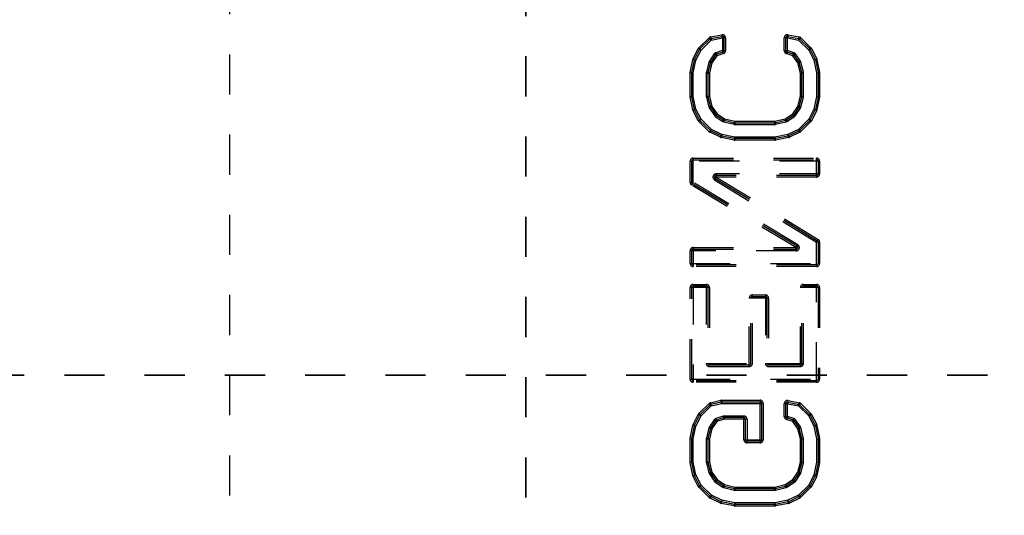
# Model space of a CAD drawing. Header units: inches. Extents: x 1907 to 2452, y -210 to -54.
# Tile 57 of 256: x 1918.35 to 1920.81, y -143.89 to -142.65. Entities that reach past the tile are written whole.
import ezdxf

# ---------------------------------------------------------------- set-up
doc = ezdxf.new("R2010")
doc.units = ezdxf.units.IN
doc.header["$LTSCALE"] = 0.5
doc.header["$MEASUREMENT"] = 0
doc.linetypes.add('HIDDEN', pattern=[0.225, 0.15, -0.075])
doc.linetypes.add('PHANTOM', pattern=[0.25, 0.125, -0.025, 0.025, -0.025, 0.025, -0.025])
doc.layers.add('SID-M-H', color=4, linetype='HIDDEN')

msp = doc.modelspace()

# ---------------------------------------------------------------- linework, layer by layer
at = {"color": 7, "linetype": 'PHANTOM', "lineweight": 35}
for p, q in [((1919.61445, -132.14195), (1919.61445, -156.89235)), ((1949.56466, -143.53715), (1907.00786, -143.53715))]:
    msp.add_line(p, q, dxfattribs=at)
at = {"layer": 'SID-M-H'}
for p, q in [((1918.87626, -134.53715), (1918.87626, -153.03715)), ((1920.04564, -142.72089), (1920.07115, -142.69592)), ((1920.0484, -142.72371), (1920.0739, -142.69873)), ((1920.05115, -142.72652), (1920.07666, -142.70155)), ((1920.07666, -142.70155), (1920.07115, -142.69592)), ((1920.07514, -142.69382), (1920.1028, -142.6884)), ((1920.07514, -142.69382), (1920.07666, -142.70155)), ((1920.0759, -142.69768), (1920.10356, -142.69227)), ((1920.07666, -142.70155), (1920.10431, -142.69613)), ((1920.10431, -142.69613), (1920.1028, -142.6884)), ((1920.11219, -142.69613), (1920.10431, -142.69613)), ((1920.10431, -142.69613), (1920.10431, -142.72786)), ((1920.10825, -142.69613), (1920.10825, -142.72786)), ((1920.11219, -142.69613), (1920.11219, -142.72786)), ((1920.25844, -142.72786), (1920.25844, -142.69613)), ((1920.26632, -142.69613), (1920.25844, -142.69613)), ((1920.26238, -142.72786), (1920.26238, -142.69613)), ((1920.26783, -142.6884), (1920.26632, -142.69613)), ((1920.26632, -142.72786), (1920.26632, -142.69613)), ((1920.26632, -142.69613), (1920.29397, -142.70155)), ((1920.26707, -142.69227), (1920.29473, -142.69768)), ((1920.26783, -142.6884), (1920.29549, -142.69382)), ((1920.29397, -142.70155), (1920.29549, -142.69382)), ((1920.29948, -142.69592), (1920.29397, -142.70155)), ((1920.29397, -142.70155), (1920.31948, -142.72652)), ((1920.29673, -142.69873), (1920.32223, -142.72371)), ((1920.29948, -142.69592), (1920.32499, -142.72089)), ((1920.03127, -142.74814), (1920.04414, -142.72294)), ((1920.03478, -142.74993), (1920.04765, -142.72473)), ((1920.03829, -142.75172), (1920.05115, -142.72652)), ((1920.05115, -142.72652), (1920.04414, -142.72294)), ((1920.04564, -142.72089), (1920.05115, -142.72652)), ((1920.31948, -142.72652), (1920.32499, -142.72089)), ((1920.32649, -142.72294), (1920.31948, -142.72652)), ((1920.31948, -142.72652), (1920.33234, -142.75172)), ((1920.32298, -142.72473), (1920.33585, -142.74993)), ((1920.32649, -142.72294), (1920.33936, -142.74814)), ((1920.02406, -142.78203), (1920.03057, -142.75014)), ((1920.02791, -142.78282), (1920.03443, -142.75093)), ((1920.03829, -142.75172), (1920.03057, -142.75014)), ((1920.03127, -142.74814), (1920.03829, -142.75172)), ((1920.03177, -142.78361), (1920.03829, -142.75172)), ((1920.08414, -142.73617), (1920.07188, -142.75418)), ((1920.08739, -142.73839), (1920.07513, -142.75639)), ((1920.09064, -142.74061), (1920.07839, -142.75861)), ((1920.09064, -142.74061), (1920.08414, -142.73617)), ((1920.10431, -142.72786), (1920.0882, -142.73312)), ((1920.0882, -142.73312), (1920.09064, -142.74061)), ((1920.10553, -142.7316), (1920.08942, -142.73686)), ((1920.10676, -142.73535), (1920.09064, -142.74061)), ((1920.10676, -142.73535), (1920.10431, -142.72786)), ((1920.10431, -142.72786), (1920.11219, -142.72786)), ((1920.25844, -142.72786), (1920.26632, -142.72786)), ((1920.26632, -142.72786), (1920.26387, -142.73535)), ((1920.27999, -142.74061), (1920.26387, -142.73535)), ((1920.28121, -142.73686), (1920.2651, -142.7316)), ((1920.28243, -142.73312), (1920.26632, -142.72786)), ((1920.27999, -142.74061), (1920.28243, -142.73312)), ((1920.28649, -142.73617), (1920.27999, -142.74061)), ((1920.29224, -142.75861), (1920.27999, -142.74061)), ((1920.2955, -142.75639), (1920.28324, -142.73839)), ((1920.29875, -142.75418), (1920.28649, -142.73617)), ((1920.33234, -142.75172), (1920.33936, -142.74814)), ((1920.34006, -142.75014), (1920.33234, -142.75172)), ((1920.33234, -142.75172), (1920.33886, -142.78361)), ((1920.3362, -142.75093), (1920.34272, -142.78282)), ((1920.34006, -142.75014), (1920.34657, -142.78203)), ((1920.07076, -142.75666), (1920.06435, -142.78176)), ((1920.07457, -142.75763), (1920.06816, -142.78273)), ((1920.07839, -142.75861), (1920.07076, -142.75666)), ((1920.07188, -142.75418), (1920.07839, -142.75861)), ((1920.07839, -142.75861), (1920.07198, -142.78371)), ((1920.29224, -142.75861), (1920.29875, -142.75418)), ((1920.29987, -142.75666), (1920.29224, -142.75861)), ((1920.29865, -142.78371), (1920.29224, -142.75861)), ((1920.30247, -142.78273), (1920.29606, -142.75763)), ((1920.30628, -142.78176), (1920.29987, -142.75666)), ((1920.0239, -142.84187), (1920.0239, -142.78361)), ((1920.03177, -142.78361), (1920.0239, -142.78361)), ((1920.02406, -142.78203), (1920.03177, -142.78361)), ((1920.02783, -142.84187), (1920.02783, -142.78361)), ((1920.03177, -142.84187), (1920.03177, -142.78361)), ((1920.06411, -142.78371), (1920.07198, -142.78371)), ((1920.06411, -142.78371), (1920.06411, -142.84177)), ((1920.06435, -142.78176), (1920.07198, -142.78371)), ((1920.06804, -142.78371), (1920.06804, -142.84177)), ((1920.07198, -142.78371), (1920.07198, -142.84177)), ((1920.29865, -142.78371), (1920.30628, -142.78176)), ((1920.29865, -142.84177), (1920.29865, -142.78371)), ((1920.30652, -142.78371), (1920.29865, -142.78371)), ((1920.30259, -142.84177), (1920.30259, -142.78371)), ((1920.30652, -142.84177), (1920.30652, -142.78371)), ((1920.33886, -142.78361), (1920.34657, -142.78203)), ((1920.34673, -142.78361), (1920.33886, -142.78361)), ((1920.33886, -142.78361), (1920.33886, -142.84187)), ((1920.3428, -142.78361), (1920.3428, -142.84187)), ((1920.34673, -142.78361), (1920.34673, -142.84187)), ((1920.0239, -142.84187), (1920.03177, -142.84187)), ((1920.03177, -142.84187), (1920.02406, -142.84344)), ((1920.03057, -142.87534), (1920.02406, -142.84344)), ((1920.03443, -142.87455), (1920.02791, -142.84266)), ((1920.03829, -142.87376), (1920.03177, -142.84187)), ((1920.06411, -142.84177), (1920.07198, -142.84177)), ((1920.07198, -142.84177), (1920.06435, -142.84372)), ((1920.06435, -142.84372), (1920.07076, -142.86882)), ((1920.06816, -142.84275), (1920.07457, -142.86784)), ((1920.07198, -142.84177), (1920.07839, -142.86687)), ((1920.29224, -142.86687), (1920.29865, -142.84177)), ((1920.29606, -142.86784), (1920.30247, -142.84275)), ((1920.30628, -142.84372), (1920.29865, -142.84177)), ((1920.29865, -142.84177), (1920.30652, -142.84177)), ((1920.29987, -142.86882), (1920.30628, -142.84372)), ((1920.33886, -142.84187), (1920.33234, -142.87376)), ((1920.34272, -142.84266), (1920.3362, -142.87455)), ((1920.34657, -142.84344), (1920.33886, -142.84187)), ((1920.33886, -142.84187), (1920.34673, -142.84187)), ((1920.34657, -142.84344), (1920.34006, -142.87534)), ((1920.03057, -142.87534), (1920.03829, -142.87376)), ((1920.03829, -142.87376), (1920.03127, -142.87734)), ((1920.05115, -142.89896), (1920.03829, -142.87376)), ((1920.07076, -142.86882), (1920.07839, -142.86687)), ((1920.07839, -142.86687), (1920.07188, -142.8713)), ((1920.07188, -142.8713), (1920.08445, -142.88976)), ((1920.07513, -142.86909), (1920.0877, -142.88755)), ((1920.07839, -142.86687), (1920.09096, -142.88533)), ((1920.27967, -142.88533), (1920.29224, -142.86687)), ((1920.28293, -142.88755), (1920.2955, -142.86909)), ((1920.28618, -142.88976), (1920.29875, -142.8713)), ((1920.29987, -142.86882), (1920.29224, -142.86687)), ((1920.29875, -142.8713), (1920.29224, -142.86687)), ((1920.33234, -142.87376), (1920.31948, -142.89896)), ((1920.33936, -142.87734), (1920.33234, -142.87376)), ((1920.33234, -142.87376), (1920.34006, -142.87534)), ((1920.04414, -142.90254), (1920.03127, -142.87734)), ((1920.04765, -142.90075), (1920.03478, -142.87555)), ((1920.04414, -142.90254), (1920.05115, -142.89896)), ((1920.05115, -142.89896), (1920.04564, -142.90458)), ((1920.07704, -142.92431), (1920.05115, -142.89896)), ((1920.08445, -142.88976), (1920.09096, -142.88533)), ((1920.09096, -142.88533), (1920.08665, -142.89193)), ((1920.08665, -142.89193), (1920.10553, -142.90425)), ((1920.08881, -142.88863), (1920.10769, -142.90095)), ((1920.09096, -142.88533), (1920.10984, -142.89766)), ((1920.10553, -142.90425), (1920.10984, -142.89766)), ((1920.10984, -142.89766), (1920.10797, -142.90531)), ((1920.10984, -142.89766), (1920.13553, -142.90395)), ((1920.2351, -142.90395), (1920.26079, -142.89766)), ((1920.26079, -142.89766), (1920.27967, -142.88533)), ((1920.26266, -142.90531), (1920.26079, -142.89766)), ((1920.26079, -142.89766), (1920.26509, -142.90425)), ((1920.26294, -142.90095), (1920.28182, -142.88863)), ((1920.26509, -142.90425), (1920.28398, -142.89193)), ((1920.28398, -142.89193), (1920.27967, -142.88533)), ((1920.27967, -142.88533), (1920.28618, -142.88976)), ((1920.31948, -142.89896), (1920.29359, -142.92431)), ((1920.32499, -142.90458), (1920.31948, -142.89896)), ((1920.31948, -142.89896), (1920.32649, -142.90254)), ((1920.33585, -142.87555), (1920.32298, -142.90075)), ((1920.33936, -142.87734), (1920.32649, -142.90254)), ((1920.07154, -142.92994), (1920.04564, -142.90458)), ((1920.07429, -142.92712), (1920.0484, -142.90177)), ((1920.10797, -142.90531), (1920.13366, -142.91159)), ((1920.1089, -142.90148), (1920.13459, -142.90777)), ((1920.13366, -142.91159), (1920.13553, -142.90395)), ((1920.13553, -142.90395), (1920.13553, -142.91182)), ((1920.13553, -142.90395), (1920.2351, -142.90395)), ((1920.13553, -142.90788), (1920.2351, -142.90788)), ((1920.13553, -142.91182), (1920.2351, -142.91182)), ((1920.2351, -142.90395), (1920.23697, -142.91159)), ((1920.2351, -142.91182), (1920.2351, -142.90395)), ((1920.23604, -142.90777), (1920.26173, -142.90148)), ((1920.23697, -142.91159), (1920.26266, -142.90531)), ((1920.32223, -142.90177), (1920.29634, -142.92712)), ((1920.32499, -142.90458), (1920.29909, -142.92994)), ((1920.07154, -142.92994), (1920.07704, -142.92431)), ((1920.07704, -142.92431), (1920.07358, -142.93138)), ((1920.09935, -142.944), (1920.07358, -142.93138)), ((1920.10108, -142.94046), (1920.07531, -142.92785)), ((1920.10281, -142.93693), (1920.07704, -142.92431)), ((1920.09935, -142.944), (1920.10281, -142.93693)), ((1920.10281, -142.93693), (1920.1013, -142.94466)), ((1920.13392, -142.95104), (1920.1013, -142.94466)), ((1920.13468, -142.94718), (1920.10206, -142.94079)), ((1920.13544, -142.94332), (1920.10281, -142.93693)), ((1920.13392, -142.95104), (1920.13544, -142.94332)), ((1920.23519, -142.94332), (1920.13544, -142.94332)), ((1920.13544, -142.94332), (1920.13544, -142.95119)), ((1920.23519, -142.94725), (1920.13544, -142.94725)), ((1920.26782, -142.93693), (1920.23519, -142.94332)), ((1920.23519, -142.94332), (1920.23671, -142.95104)), ((1920.23519, -142.95119), (1920.23519, -142.94332)), ((1920.26857, -142.94079), (1920.23595, -142.94718)), ((1920.26933, -142.94466), (1920.23671, -142.95104)), ((1920.29359, -142.92431), (1920.26782, -142.93693)), ((1920.26933, -142.94466), (1920.26782, -142.93693)), ((1920.26782, -142.93693), (1920.27128, -142.944)), ((1920.29532, -142.92785), (1920.26955, -142.94046)), ((1920.29705, -142.93138), (1920.27128, -142.944)), ((1920.29705, -142.93138), (1920.29359, -142.92431)), ((1920.29359, -142.92431), (1920.29909, -142.92994)), ((1920.23519, -142.95119), (1920.13544, -142.95119)), ((1920.03177, -143.05657), (1920.03177, -142.99581)), ((1920.03177, -142.99581), (1920.33886, -142.99581)), ((1920.33886, -143.00368), (1920.33886, -142.99581)), ((1920.34673, -143.00368), (1920.0239, -143.00368)), ((1920.0239, -143.05657), (1920.0239, -143.00368)), ((1920.02783, -143.05657), (1920.02783, -143.00368)), ((1920.03177, -142.99975), (1920.33886, -142.99975)), ((1920.33886, -143.04305), (1920.33886, -143.00368)), ((1920.3428, -143.00368), (1920.3428, -143.03518)), ((1920.34673, -143.00368), (1920.34673, -143.03518)), ((1920.08872, -143.04305), (1920.08461, -143.04977)), ((1920.08666, -143.04641), (1920.34091, -143.20201)), ((1920.34673, -143.03518), (1920.08872, -143.03518)), ((1920.08872, -143.03518), (1920.08872, -143.04305)), ((1920.33886, -143.03912), (1920.08872, -143.03912)), ((1920.08872, -143.04305), (1920.34297, -143.19865)), ((1920.33886, -143.04305), (1920.08872, -143.04305)), ((1920.0239, -143.05657), (1920.03177, -143.05657)), ((1920.03177, -143.05657), (1920.02774, -143.06333)), ((1920.28831, -143.21891), (1920.02774, -143.06333)), ((1920.29033, -143.21553), (1920.02975, -143.05995)), ((1920.29235, -143.21215), (1920.03177, -143.05657)), ((1920.08461, -143.04977), (1920.33886, -143.20537)), ((1920.28831, -143.21891), (1920.29235, -143.21215)), ((1920.33886, -143.20537), (1920.34297, -143.19865)), ((1920.34673, -143.20537), (1920.33886, -143.20537)), ((1920.33886, -143.26615), (1920.33886, -143.20537)), ((1920.3428, -143.20537), (1920.3428, -143.25828)), ((1920.34673, -143.20537), (1920.34673, -143.25828)), ((1920.28831, -143.22678), (1920.0239, -143.22678)), ((1920.0239, -143.25828), (1920.0239, -143.22678)), ((1920.02783, -143.25828), (1920.02783, -143.22678)), ((1920.03177, -143.21891), (1920.03177, -143.22678)), ((1920.03177, -143.21891), (1920.28831, -143.21891)), ((1920.03177, -143.22284), (1920.28831, -143.22284)), ((1920.03177, -143.22678), (1920.03177, -143.26615)), ((1920.28831, -143.22678), (1920.28831, -143.21891)), ((1920.0239, -143.25828), (1920.34673, -143.25828)), ((1920.33886, -143.26221), (1920.03177, -143.26221)), ((1920.33886, -143.26615), (1920.03177, -143.26615)), ((1920.03177, -143.31077), (1920.03177, -143.55487)), ((1920.03177, -143.31077), (1920.06411, -143.31077)), ((1920.03177, -143.31471), (1920.06411, -143.31471)), ((1920.06411, -143.31077), (1920.06411, -143.50762)), ((1920.30652, -143.50762), (1920.30652, -143.31077)), ((1920.30652, -143.31077), (1920.33886, -143.31077)), ((1920.30652, -143.31471), (1920.33886, -143.31471)), ((1920.33886, -143.55487), (1920.33886, -143.31077)), ((1920.0239, -143.54699), (1920.0239, -143.31864)), ((1920.07198, -143.31864), (1920.0239, -143.31864)), ((1920.02783, -143.54699), (1920.02783, -143.31864)), ((1920.06804, -143.31864), (1920.06804, -143.50762)), ((1920.07198, -143.31864), (1920.07198, -143.51549)), ((1920.1792, -143.50762), (1920.1792, -143.33702)), ((1920.1792, -143.33702), (1920.21153, -143.33702)), ((1920.1792, -143.34095), (1920.21153, -143.34095)), ((1920.21153, -143.33702), (1920.21153, -143.50762)), ((1920.29865, -143.51549), (1920.29865, -143.31864)), ((1920.33886, -143.31864), (1920.29865, -143.31864)), ((1920.30259, -143.50762), (1920.30259, -143.31864)), ((1920.34673, -143.31864), (1920.33886, -143.31864)), ((1920.3428, -143.31864), (1920.3428, -143.54699)), ((1920.34673, -143.31864), (1920.34673, -143.54699)), ((1920.17133, -143.51549), (1920.17133, -143.34489)), ((1920.21941, -143.34489), (1920.17133, -143.34489)), ((1920.17526, -143.50762), (1920.17526, -143.34489)), ((1920.21547, -143.34489), (1920.21547, -143.50762)), ((1920.21941, -143.34489), (1920.21941, -143.51549)), ((1920.06411, -143.50762), (1920.1792, -143.50762)), ((1920.07198, -143.51156), (1920.17133, -143.51156)), ((1920.21153, -143.50762), (1920.30652, -143.50762)), ((1920.21941, -143.51156), (1920.29865, -143.51156)), ((1920.07198, -143.51549), (1920.17133, -143.51549)), ((1920.21941, -143.51549), (1920.29865, -143.51549)), ((1920.0239, -143.54699), (1920.34673, -143.54699)), ((1920.33886, -143.55093), (1920.03177, -143.55093)), ((1920.33886, -143.55487), (1920.03177, -143.55487)), ((1920.04564, -143.63297), (1920.07122, -143.60792)), ((1920.0484, -143.63578), (1920.07397, -143.61074)), ((1920.07673, -143.61355), (1920.07122, -143.60792)), ((1920.07486, -143.6059), (1920.10015, -143.59971)), ((1920.07486, -143.6059), (1920.07673, -143.61355)), ((1920.07579, -143.60973), (1920.10109, -143.60353)), ((1920.07673, -143.61355), (1920.10202, -143.60736)), ((1920.10202, -143.60736), (1920.10015, -143.59971)), ((1920.10202, -143.59948), (1920.10202, -143.60736)), ((1920.10202, -143.59948), (1920.19813, -143.59948)), ((1920.10202, -143.60342), (1920.19813, -143.60342)), ((1920.10202, -143.60736), (1920.20601, -143.60736)), ((1920.19813, -143.70578), (1920.19813, -143.59948)), ((1920.20207, -143.60736), (1920.20207, -143.69791)), ((1920.20601, -143.60736), (1920.20601, -143.69791)), ((1920.25844, -143.63994), (1920.25844, -143.6082)), ((1920.26632, -143.6082), (1920.25844, -143.6082)), ((1920.26238, -143.63994), (1920.26238, -143.6082)), ((1920.26783, -143.60048), (1920.26632, -143.6082)), ((1920.26632, -143.63994), (1920.26632, -143.6082)), ((1920.26632, -143.6082), (1920.29397, -143.61362)), ((1920.26707, -143.60434), (1920.29473, -143.60976)), ((1920.26783, -143.60048), (1920.29549, -143.60589)), ((1920.29397, -143.61362), (1920.29549, -143.60589)), ((1920.29948, -143.60799), (1920.29397, -143.61362)), ((1920.29673, -143.61081), (1920.32223, -143.63578)), ((1920.29948, -143.60799), (1920.32499, -143.63297)), ((1920.03127, -143.66021), (1920.04414, -143.63501)), ((1920.05115, -143.63859), (1920.04414, -143.63501)), ((1920.04564, -143.63297), (1920.05115, -143.63859)), ((1920.05115, -143.63859), (1920.07673, -143.61355)), ((1920.29397, -143.61362), (1920.31948, -143.63859)), ((1920.31948, -143.63859), (1920.32499, -143.63297)), ((1920.32649, -143.63501), (1920.31948, -143.63859)), ((1920.32649, -143.63501), (1920.33936, -143.66021)), ((1920.03478, -143.662), (1920.04765, -143.6368)), ((1920.03829, -143.66379), (1920.05115, -143.63859)), ((1920.08414, -143.64825), (1920.07188, -143.66625)), ((1920.08739, -143.65046), (1920.07513, -143.66847)), ((1920.09064, -143.65268), (1920.07839, -143.67068)), ((1920.09064, -143.65268), (1920.08414, -143.64825)), ((1920.10643, -143.63924), (1920.0882, -143.64519)), ((1920.0882, -143.64519), (1920.09064, -143.65268)), ((1920.10765, -143.64299), (1920.08942, -143.64894)), ((1920.10888, -143.64673), (1920.09064, -143.65268)), ((1920.10888, -143.64673), (1920.10643, -143.63924)), ((1920.15792, -143.63885), (1920.10888, -143.63885)), ((1920.10888, -143.63885), (1920.10888, -143.64673)), ((1920.15792, -143.64279), (1920.10888, -143.64279)), ((1920.1658, -143.64673), (1920.10888, -143.64673)), ((1920.15792, -143.69791), (1920.15792, -143.63885)), ((1920.16186, -143.69791), (1920.16186, -143.64673)), ((1920.1658, -143.64673), (1920.1658, -143.70578)), ((1920.25844, -143.63994), (1920.26632, -143.63994)), ((1920.26632, -143.63994), (1920.26387, -143.64742)), ((1920.27999, -143.65268), (1920.26387, -143.64742)), ((1920.28121, -143.64894), (1920.2651, -143.64368)), ((1920.28243, -143.64519), (1920.26632, -143.63994)), ((1920.27999, -143.65268), (1920.28243, -143.64519)), ((1920.28649, -143.64825), (1920.27999, -143.65268)), ((1920.29224, -143.67068), (1920.27999, -143.65268)), ((1920.2955, -143.66847), (1920.28324, -143.65046)), ((1920.29875, -143.66625), (1920.28649, -143.64825)), ((1920.31948, -143.63859), (1920.33234, -143.66379)), ((1920.32298, -143.6368), (1920.33585, -143.662)), ((1920.02406, -143.69411), (1920.03057, -143.66221)), ((1920.02791, -143.6949), (1920.03443, -143.663)), ((1920.03829, -143.66379), (1920.03057, -143.66221)), ((1920.03127, -143.66021), (1920.03829, -143.66379)), ((1920.03177, -143.69568), (1920.03829, -143.66379)), ((1920.07076, -143.66873), (1920.06435, -143.69383)), ((1920.07457, -143.66971), (1920.06816, -143.69481)), ((1920.07839, -143.67068), (1920.07076, -143.66873)), ((1920.07188, -143.66625), (1920.07839, -143.67068)), ((1920.07839, -143.67068), (1920.07198, -143.69578)), ((1920.29224, -143.67068), (1920.29875, -143.66625)), ((1920.29987, -143.66873), (1920.29224, -143.67068)), ((1920.29865, -143.69578), (1920.29224, -143.67068)), ((1920.30247, -143.69481), (1920.29606, -143.66971)), ((1920.30628, -143.69383), (1920.29987, -143.66873)), ((1920.33234, -143.66379), (1920.33936, -143.66021)), ((1920.34006, -143.66221), (1920.33234, -143.66379)), ((1920.33234, -143.66379), (1920.33886, -143.69568)), ((1920.3362, -143.663), (1920.34272, -143.6949)), ((1920.34006, -143.66221), (1920.34657, -143.69411)), ((1920.0239, -143.75394), (1920.0239, -143.69568)), ((1920.03177, -143.69568), (1920.0239, -143.69568)), ((1920.02406, -143.69411), (1920.03177, -143.69568)), ((1920.02783, -143.75394), (1920.02783, -143.69568)), ((1920.03177, -143.75394), (1920.03177, -143.69568)), ((1920.06411, -143.69578), (1920.07198, -143.69578)), ((1920.06411, -143.69578), (1920.06411, -143.75385)), ((1920.06435, -143.69383), (1920.07198, -143.69578)), ((1920.06804, -143.69578), (1920.06804, -143.75385)), ((1920.07198, -143.69578), (1920.07198, -143.75385)), ((1920.15792, -143.69791), (1920.20601, -143.69791)), ((1920.19813, -143.70185), (1920.1658, -143.70185)), ((1920.19813, -143.70578), (1920.1658, -143.70578)), ((1920.29865, -143.69578), (1920.30628, -143.69383)), ((1920.29865, -143.75385), (1920.29865, -143.69578)), ((1920.30652, -143.69578), (1920.29865, -143.69578)), ((1920.30259, -143.75385), (1920.30259, -143.69578)), ((1920.30652, -143.75385), (1920.30652, -143.69578)), ((1920.33886, -143.69568), (1920.34657, -143.69411)), ((1920.34673, -143.69568), (1920.33886, -143.69568)), ((1920.33886, -143.69568), (1920.33886, -143.75394)), ((1920.3428, -143.69568), (1920.3428, -143.75394)), ((1920.34673, -143.69568), (1920.34673, -143.75394)), ((1920.0239, -143.75394), (1920.03177, -143.75394)), ((1920.03177, -143.75394), (1920.02406, -143.75552)), ((1920.03057, -143.78741), (1920.02406, -143.75552)), ((1920.03443, -143.78662), (1920.02791, -143.75473)), ((1920.03829, -143.78584), (1920.03177, -143.75394)), ((1920.06411, -143.75385), (1920.07198, -143.75385)), ((1920.07198, -143.75385), (1920.06435, -143.75579)), ((1920.06435, -143.75579), (1920.07076, -143.78089)), ((1920.06816, -143.75482), (1920.07457, -143.77992)), ((1920.07198, -143.75385), (1920.07839, -143.77894)), ((1920.29224, -143.77894), (1920.29865, -143.75385)), ((1920.29606, -143.77992), (1920.30247, -143.75482)), ((1920.30628, -143.75579), (1920.29865, -143.75385)), ((1920.29865, -143.75385), (1920.30652, -143.75385)), ((1920.29987, -143.78089), (1920.30628, -143.75579)), ((1920.33886, -143.75394), (1920.33234, -143.78584)), ((1920.34272, -143.75473), (1920.3362, -143.78662)), ((1920.34657, -143.75552), (1920.33886, -143.75394)), ((1920.33886, -143.75394), (1920.34673, -143.75394)), ((1920.34657, -143.75552), (1920.34006, -143.78741)), ((1920.07076, -143.78089), (1920.07839, -143.77894)), ((1920.07839, -143.77894), (1920.07188, -143.78337)), ((1920.07513, -143.78116), (1920.0877, -143.79962)), ((1920.07839, -143.77894), (1920.09096, -143.79741)), ((1920.27967, -143.79741), (1920.29224, -143.77894)), ((1920.28293, -143.79962), (1920.2955, -143.78116)), ((1920.29987, -143.78089), (1920.29224, -143.77894)), ((1920.29875, -143.78337), (1920.29224, -143.77894)), ((1920.03057, -143.78741), (1920.03829, -143.78584)), ((1920.03829, -143.78584), (1920.03127, -143.78942)), ((1920.04414, -143.81461), (1920.03127, -143.78942)), ((1920.04765, -143.81282), (1920.03478, -143.78763)), ((1920.05115, -143.81103), (1920.03829, -143.78584)), ((1920.07188, -143.78337), (1920.08445, -143.80184)), ((1920.08445, -143.80184), (1920.09096, -143.79741)), ((1920.09096, -143.79741), (1920.08665, -143.804)), ((1920.08665, -143.804), (1920.10553, -143.81632)), ((1920.08881, -143.8007), (1920.10769, -143.81303)), ((1920.09096, -143.79741), (1920.10984, -143.80973)), ((1920.26079, -143.80973), (1920.27967, -143.79741)), ((1920.26294, -143.81303), (1920.28182, -143.8007)), ((1920.26509, -143.81632), (1920.28398, -143.804)), ((1920.28398, -143.804), (1920.27967, -143.79741)), ((1920.27967, -143.79741), (1920.28618, -143.80184)), ((1920.28618, -143.80184), (1920.29875, -143.78337)), ((1920.33234, -143.78584), (1920.31948, -143.81103)), ((1920.33585, -143.78763), (1920.32298, -143.81282)), ((1920.33936, -143.78942), (1920.32649, -143.81461)), ((1920.33936, -143.78942), (1920.33234, -143.78584)), ((1920.33234, -143.78584), (1920.34006, -143.78741)), ((1920.04414, -143.81461), (1920.05115, -143.81103)), ((1920.05115, -143.81103), (1920.04564, -143.81666)), ((1920.07154, -143.84201), (1920.04564, -143.81666)), ((1920.07429, -143.8392), (1920.0484, -143.81385)), ((1920.07704, -143.83638), (1920.05115, -143.81103)), ((1920.10553, -143.81632), (1920.10984, -143.80973)), ((1920.10984, -143.80973), (1920.10797, -143.81738)), ((1920.10797, -143.81738), (1920.13366, -143.82367)), ((1920.1089, -143.81356), (1920.13459, -143.81984)), ((1920.10984, -143.80973), (1920.13553, -143.81602)), ((1920.13366, -143.82367), (1920.13553, -143.81602)), ((1920.13553, -143.81602), (1920.13553, -143.82389)), ((1920.13553, -143.81602), (1920.2351, -143.81602)), ((1920.13553, -143.81996), (1920.2351, -143.81996)), ((1920.13553, -143.82389), (1920.2351, -143.82389)), ((1920.2351, -143.81602), (1920.26079, -143.80973)), ((1920.2351, -143.81602), (1920.23697, -143.82367)), ((1920.2351, -143.82389), (1920.2351, -143.81602)), ((1920.23604, -143.81984), (1920.26173, -143.81356)), ((1920.23697, -143.82367), (1920.26266, -143.81738)), ((1920.26266, -143.81738), (1920.26079, -143.80973)), ((1920.26079, -143.80973), (1920.26509, -143.81632)), ((1920.31948, -143.81103), (1920.29359, -143.83638)), ((1920.32223, -143.81385), (1920.29634, -143.8392)), ((1920.32499, -143.81666), (1920.29909, -143.84201)), ((1920.32499, -143.81666), (1920.31948, -143.81103)), ((1920.31948, -143.81103), (1920.32649, -143.81461)), ((1920.07154, -143.84201), (1920.07704, -143.83638)), ((1920.07704, -143.83638), (1920.07358, -143.84346)), ((1920.09935, -143.85607), (1920.07358, -143.84346)), ((1920.10108, -143.85254), (1920.07531, -143.83992)), ((1920.10281, -143.849), (1920.07704, -143.83638)), ((1920.09935, -143.85607), (1920.10281, -143.849)), ((1920.10281, -143.849), (1920.1013, -143.85673)), ((1920.13468, -143.85925), (1920.10206, -143.85286)), ((1920.13544, -143.85539), (1920.10281, -143.849)), ((1920.13392, -143.86312), (1920.13544, -143.85539)), ((1920.23519, -143.85539), (1920.13544, -143.85539)), ((1920.13544, -143.85539), (1920.13544, -143.86326)), ((1920.26782, -143.849), (1920.23519, -143.85539)), ((1920.23519, -143.85539), (1920.23671, -143.86312)), ((1920.23519, -143.86326), (1920.23519, -143.85539)), ((1920.26857, -143.85286), (1920.23595, -143.85925)), ((1920.29359, -143.83638), (1920.26782, -143.849)), ((1920.26933, -143.85673), (1920.26782, -143.849)), ((1920.26782, -143.849), (1920.27128, -143.85607)), ((1920.29532, -143.83992), (1920.26955, -143.85254)), ((1920.29705, -143.84346), (1920.27128, -143.85607)), ((1920.29705, -143.84346), (1920.29359, -143.83638)), ((1920.29359, -143.83638), (1920.29909, -143.84201)), ((1920.13392, -143.86312), (1920.1013, -143.85673)), ((1920.23519, -143.85933), (1920.13544, -143.85933)), ((1920.23519, -143.86326), (1920.13544, -143.86326)), ((1920.26933, -143.85673), (1920.23671, -143.86312))]:
    msp.add_line(p, q, dxfattribs=at)
for centre, radius, start, end in [((1920.07666, -142.70155), 0.00787, 101.08003, 134.39696), ((1920.07666, -142.70155), 0.00394, 101.08003, 134.39696), ((1920.10431, -142.69613), 0.00787, 0, 101.08003), ((1920.10431, -142.69613), 0.00394, 0, 101.08003), ((1920.26632, -142.69613), 0.00787, 78.91997, 180), ((1920.26632, -142.69613), 0.00394, 78.91997, 180), ((1920.29397, -142.70155), 0.00394, 45.60303, 78.91997), ((1920.29397, -142.70155), 0.00787, 45.60303, 78.91997), ((1920.05115, -142.72652), 0.00787, 134.39696, 152.94945), ((1920.05115, -142.72652), 0.00394, 134.39696, 152.94945), ((1920.31948, -142.72652), 0.00394, 27.05055, 45.60303), ((1920.31948, -142.72652), 0.00787, 27.05055, 45.60303), ((1920.03829, -142.75172), 0.00787, 152.94945, 168.45581), ((1920.03829, -142.75172), 0.00394, 152.94945, 168.45581), ((1920.09064, -142.74061), 0.00787, 108.07585, 145.75096), ((1920.09064, -142.74061), 0.00394, 108.07585, 145.75096), ((1920.10431, -142.72786), 0.00394, 288.07585, 0), ((1920.10431, -142.72786), 0.00787, 288.07585, 0), ((1920.26632, -142.72786), 0.00787, 180, 251.92416), ((1920.26632, -142.72786), 0.00394, 180, 251.92416), ((1920.27999, -142.74061), 0.00394, 34.24903, 71.92416), ((1920.27999, -142.74061), 0.00787, 34.24903, 71.92416), ((1920.33234, -142.75172), 0.00394, 11.54419, 27.05055), ((1920.33234, -142.75172), 0.00787, 11.54419, 27.05055), ((1920.07839, -142.75861), 0.00787, 145.75096, 165.67731), ((1920.07839, -142.75861), 0.00394, 145.75096, 165.67731), ((1920.29224, -142.75861), 0.00394, 14.32269, 34.24903), ((1920.29224, -142.75861), 0.00787, 14.32269, 34.24903), ((1920.03177, -142.78361), 0.00787, 168.45581, 180), ((1920.03177, -142.78361), 0.00394, 168.45581, 180), ((1920.07198, -142.78371), 0.00787, 165.67731, 180), ((1920.07198, -142.78371), 0.00394, 165.67731, 180), ((1920.29865, -142.78371), 0.00394, 0, 14.32269), ((1920.29865, -142.78371), 0.00787, 0, 14.32269), ((1920.33886, -142.78361), 0.00394, 0, 11.54419), ((1920.33886, -142.78361), 0.00787, 0, 11.54419), ((1920.03177, -142.84187), 0.00787, 180, 191.54419), ((1920.03177, -142.84187), 0.00394, 180, 191.54419), ((1920.07198, -142.84177), 0.00787, 180, 194.32269), ((1920.07198, -142.84177), 0.00394, 180, 194.32269), ((1920.29865, -142.84177), 0.00394, 345.67731, 0), ((1920.29865, -142.84177), 0.00787, 345.67731, 0), ((1920.33886, -142.84187), 0.00394, 348.45581, 0), ((1920.33886, -142.84187), 0.00787, 348.45581, 0), ((1920.03829, -142.87376), 0.00394, 191.54419, 207.05055), ((1920.07839, -142.86687), 0.00787, 194.32269, 214.24904), ((1920.07839, -142.86687), 0.00394, 194.32269, 214.24904), ((1920.29224, -142.86687), 0.00394, 325.75097, 345.67731), ((1920.29224, -142.86687), 0.00787, 325.75097, 345.67731), ((1920.33234, -142.87376), 0.00394, 332.94945, 348.45581), ((1920.03829, -142.87376), 0.00787, 191.54419, 207.05055), ((1920.09096, -142.88533), 0.00787, 214.24904, 236.86449), ((1920.09096, -142.88533), 0.00394, 214.24904, 236.86449), ((1920.27967, -142.88533), 0.00394, 303.13549, 325.75097), ((1920.27967, -142.88533), 0.00787, 303.13549, 325.75097), ((1920.33234, -142.87376), 0.00787, 332.94945, 348.45581), ((1920.05115, -142.89896), 0.00787, 207.05055, 225.60304), ((1920.05115, -142.89896), 0.00394, 207.05055, 225.60304), ((1920.10984, -142.89766), 0.00787, 236.86449, 256.24486), ((1920.10984, -142.89766), 0.00394, 236.86449, 256.24486), ((1920.13553, -142.90395), 0.00787, 256.24486, 270), ((1920.13553, -142.90395), 0.00394, 256.24486, 270), ((1920.2351, -142.90395), 0.00394, 270, 283.75514), ((1920.2351, -142.90395), 0.00787, 270, 283.75514), ((1920.26079, -142.89766), 0.00394, 283.75514, 303.13549), ((1920.26079, -142.89766), 0.00787, 283.75514, 303.13549), ((1920.31948, -142.89896), 0.00394, 314.39697, 332.94945), ((1920.31948, -142.89896), 0.00787, 314.39697, 332.94945), ((1920.07704, -142.92431), 0.00787, 225.60304, 243.91449), ((1920.07704, -142.92431), 0.00394, 225.60304, 243.91449), ((1920.10281, -142.93693), 0.00787, 243.91449, 258.91972), ((1920.10281, -142.93693), 0.00394, 243.91449, 258.91972), ((1920.13544, -142.94332), 0.00394, 258.91972, 270), ((1920.23519, -142.94332), 0.00394, 270, 281.08028), ((1920.26782, -142.93693), 0.00394, 281.08028, 296.08552), ((1920.26782, -142.93693), 0.00787, 281.08028, 296.08552), ((1920.29359, -142.92431), 0.00394, 296.08552, 314.39697), ((1920.29359, -142.92431), 0.00787, 296.08552, 314.39697), ((1920.13544, -142.94332), 0.00787, 258.91972, 270), ((1920.23519, -142.94332), 0.00787, 270, 281.08028), ((1920.03177, -143.00368), 0.00787, 90, 180), ((1920.33886, -143.00368), 0.00787, 0, 90), ((1920.03177, -143.00368), 0.00394, 90, 180), ((1920.33886, -143.00368), 0.00394, 0, 90), ((1920.08872, -143.04305), 0.00787, 90, 238.53423), ((1920.08872, -143.04305), 0.00394, 90, 238.53423), ((1920.33886, -143.03518), 0.00394, 270, 0), ((1920.33886, -143.03518), 0.00787, 270, 0), ((1920.03177, -143.05657), 0.00787, 180, 239.16056), ((1920.03177, -143.05657), 0.00394, 180, 239.16056), ((1920.28831, -143.21891), 0.00787, 270, 59.16056), ((1920.28831, -143.21891), 0.00394, 270, 59.16056), ((1920.33886, -143.20537), 0.00394, 0, 58.53423), ((1920.33886, -143.20537), 0.00787, 0, 58.53423), ((1920.03177, -143.22678), 0.00787, 90, 180), ((1920.03177, -143.22678), 0.00394, 90, 180), ((1920.03177, -143.25828), 0.00787, 180, 270), ((1920.03177, -143.25828), 0.00394, 180, 270), ((1920.33886, -143.25828), 0.00394, 270, 0), ((1920.33886, -143.25828), 0.00787, 270, 0), ((1920.03177, -143.31864), 0.00787, 90, 180), ((1920.03177, -143.31864), 0.00394, 90, 180), ((1920.06411, -143.31864), 0.00787, 0, 90), ((1920.06411, -143.31864), 0.00394, 0, 90), ((1920.30652, -143.31864), 0.00787, 90, 180), ((1920.30652, -143.31864), 0.00394, 90, 180), ((1920.33886, -143.31864), 0.00787, 0, 90), ((1920.33886, -143.31864), 0.00394, 0, 90), ((1920.1792, -143.34489), 0.00787, 90, 180), ((1920.1792, -143.34489), 0.00394, 90, 180), ((1920.21153, -143.34489), 0.00787, 0, 90), ((1920.21153, -143.34489), 0.00394, 0, 90), ((1920.07198, -143.50762), 0.00787, 180, 270), ((1920.07198, -143.50762), 0.00394, 180, 270), ((1920.17133, -143.50762), 0.00394, 270, 0), ((1920.17133, -143.50762), 0.00787, 270, 0), ((1920.21941, -143.50762), 0.00787, 180, 270), ((1920.21941, -143.50762), 0.00394, 180, 270), ((1920.29865, -143.50762), 0.00394, 270, 0), ((1920.29865, -143.50762), 0.00787, 270, 0), ((1920.03177, -143.54699), 0.00787, 180, 270), ((1920.03177, -143.54699), 0.00394, 180, 270), ((1920.33886, -143.54699), 0.00394, 270, 0), ((1920.33886, -143.54699), 0.00787, 270, 0), ((1920.07673, -143.61355), 0.00787, 103.75514, 134.39696), ((1920.07673, -143.61355), 0.00394, 103.75514, 134.39696), ((1920.10202, -143.60736), 0.00787, 90, 103.75514), ((1920.10202, -143.60736), 0.00394, 90, 103.75514), ((1920.19813, -143.60736), 0.00787, 0, 90), ((1920.19813, -143.60736), 0.00394, 0, 90), ((1920.26632, -143.6082), 0.00787, 78.91972, 180), ((1920.26632, -143.6082), 0.00394, 78.91972, 180), ((1920.29397, -143.61362), 0.00394, 45.60303, 78.91972), ((1920.29397, -143.61362), 0.00787, 45.60303, 78.91972), ((1920.05115, -143.63859), 0.00787, 134.39696, 152.94931), ((1920.31948, -143.63859), 0.00787, 27.05068, 45.60303), ((1920.05115, -143.63859), 0.00394, 134.39696, 152.94931), ((1920.09064, -143.65268), 0.00787, 108.07624, 145.75096), ((1920.09064, -143.65268), 0.00394, 108.07624, 145.75096), ((1920.10888, -143.64673), 0.00787, 90, 108.07624), ((1920.10888, -143.64673), 0.00394, 90, 108.07624), ((1920.15792, -143.64673), 0.00787, 0, 90), ((1920.15792, -143.64673), 0.00394, 0, 90), ((1920.26632, -143.63994), 0.00787, 180, 251.92378), ((1920.26632, -143.63994), 0.00394, 180, 251.92378), ((1920.27999, -143.65268), 0.00394, 34.24903, 71.92378), ((1920.27999, -143.65268), 0.00787, 34.24903, 71.92378), ((1920.31948, -143.63859), 0.00394, 27.05068, 45.60303), ((1920.03829, -143.66379), 0.00787, 152.94931, 168.45586), ((1920.03829, -143.66379), 0.00394, 152.94931, 168.45586), ((1920.07839, -143.67068), 0.00787, 145.75096, 165.67731), ((1920.07839, -143.67068), 0.00394, 145.75096, 165.67731), ((1920.29224, -143.67068), 0.00394, 14.32269, 34.24903), ((1920.29224, -143.67068), 0.00787, 14.32269, 34.24903), ((1920.33234, -143.66379), 0.00394, 11.54414, 27.05068), ((1920.33234, -143.66379), 0.00787, 11.54414, 27.05068), ((1920.03177, -143.69568), 0.00787, 168.45586, 180), ((1920.03177, -143.69568), 0.00394, 168.45586, 180), ((1920.07198, -143.69578), 0.00787, 165.67731, 180), ((1920.07198, -143.69578), 0.00394, 165.67731, 180), ((1920.1658, -143.69791), 0.00787, 180, 270), ((1920.1658, -143.69791), 0.00394, 180, 270), ((1920.19813, -143.69791), 0.00394, 270, 0), ((1920.19813, -143.69791), 0.00787, 270, 0), ((1920.29865, -143.69578), 0.00394, 0, 14.32269), ((1920.29865, -143.69578), 0.00787, 0, 14.32269), ((1920.33886, -143.69568), 0.00394, 0, 11.54414), ((1920.33886, -143.69568), 0.00787, 0, 11.54414), ((1920.03177, -143.75394), 0.00787, 180, 191.54419), ((1920.03177, -143.75394), 0.00394, 180, 191.54419), ((1920.07198, -143.75385), 0.00787, 180, 194.32277), ((1920.07198, -143.75385), 0.00394, 180, 194.32277), ((1920.29865, -143.75385), 0.00394, 345.67723, 0), ((1920.29865, -143.75385), 0.00787, 345.67723, 0), ((1920.33886, -143.75394), 0.00394, 348.45581, 0), ((1920.33886, -143.75394), 0.00787, 348.45581, 0), ((1920.07839, -143.77894), 0.00787, 194.32277, 214.24904), ((1920.07839, -143.77894), 0.00394, 194.32277, 214.24904), ((1920.29224, -143.77894), 0.00394, 325.75097, 345.67723), ((1920.29224, -143.77894), 0.00787, 325.75097, 345.67723), ((1920.03829, -143.78584), 0.00787, 191.54419, 207.05055), ((1920.03829, -143.78584), 0.00394, 191.54419, 207.05055), ((1920.09096, -143.79741), 0.00787, 214.24904, 236.86419), ((1920.09096, -143.79741), 0.00394, 214.24904, 236.86419), ((1920.27967, -143.79741), 0.00394, 303.13579, 325.75097), ((1920.27967, -143.79741), 0.00787, 303.13579, 325.75097), ((1920.33234, -143.78584), 0.00394, 332.94945, 348.45581), ((1920.33234, -143.78584), 0.00787, 332.94945, 348.45581), ((1920.05115, -143.81103), 0.00787, 207.05055, 225.6032), ((1920.05115, -143.81103), 0.00394, 207.05055, 225.6032), ((1920.10984, -143.80973), 0.00787, 236.86419, 256.24516), ((1920.10984, -143.80973), 0.00394, 236.86419, 256.24516), ((1920.13553, -143.81602), 0.00787, 256.24516, 270), ((1920.13553, -143.81602), 0.00394, 256.24516, 270), ((1920.2351, -143.81602), 0.00394, 270, 283.75484), ((1920.2351, -143.81602), 0.00787, 270, 283.75484), ((1920.26079, -143.80973), 0.00394, 283.75484, 303.13579), ((1920.26079, -143.80973), 0.00787, 283.75484, 303.13579), ((1920.31948, -143.81103), 0.00394, 314.3968, 332.94945), ((1920.31948, -143.81103), 0.00787, 314.3968, 332.94945), ((1920.07704, -143.83638), 0.00787, 225.6032, 243.91436), ((1920.07704, -143.83638), 0.00394, 225.6032, 243.91436), ((1920.10281, -143.849), 0.00787, 243.91436, 258.91972), ((1920.10281, -143.849), 0.00394, 243.91436, 258.91972), ((1920.26782, -143.849), 0.00394, 281.08028, 296.08565), ((1920.26782, -143.849), 0.00787, 281.08028, 296.08565), ((1920.29359, -143.83638), 0.00394, 296.08565, 314.3968), ((1920.29359, -143.83638), 0.00787, 296.08565, 314.3968), ((1920.13544, -143.85539), 0.00787, 258.91972, 270), ((1920.13544, -143.85539), 0.00394, 258.91972, 270), ((1920.23519, -143.85539), 0.00394, 270, 281.08028), ((1920.23519, -143.85539), 0.00787, 270, 281.08028)]:
    msp.add_arc(centre, radius, start, end, dxfattribs=at)

doc.saveas('drawing.dxf')
